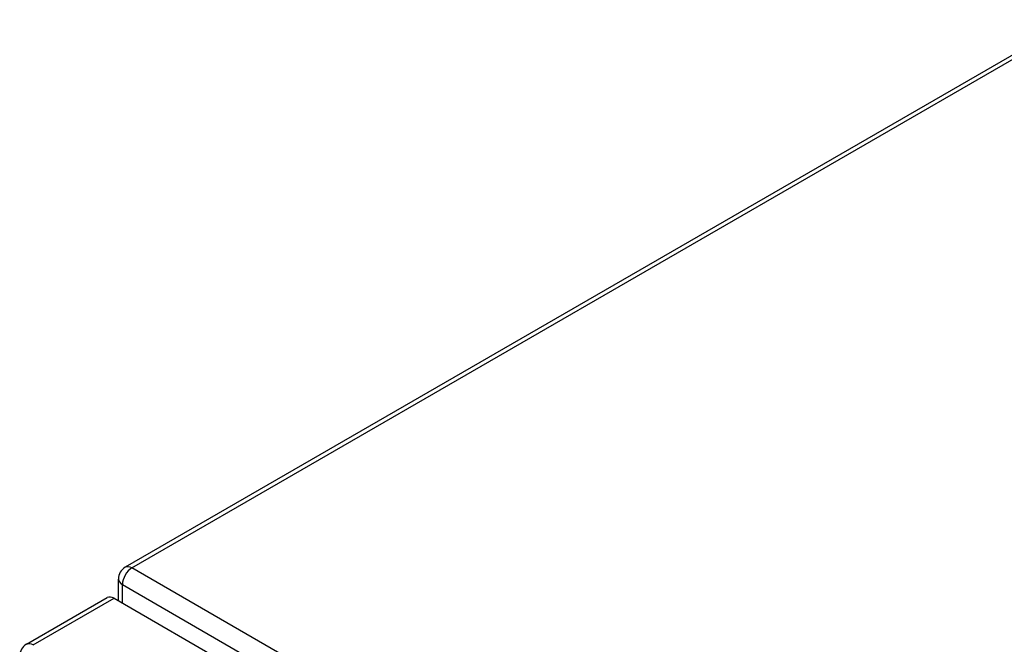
# Model space of a CAD drawing. Header units: inches. Extents: x 17 to 386, y 34 to 183.
# Tile 119 of 139: x 327.22 to 334.42, y 177.65 to 182.21. Entities that reach past the tile are written whole.
import ezdxf

# ---------------------------------------------------------------- set-up
doc = ezdxf.new("R2010")
doc.units = ezdxf.units.IN
doc.header["$MEASUREMENT"] = 0
doc.layers.add('Visible Edges(ANSI)', color=7, linetype='Continuous', lineweight=25)
doc.layers.add('Visible Tangent Edges(ANSI)', color=7, linetype='Continuous', lineweight=25)

msp = doc.modelspace()

# ---------------------------------------------------------------- linework, layer by layer
at = {"layer": 'Visible Edges(ANSI)'}
for p, q in [((334.923, 182.2099), (327.9919, 178.2083)), ((327.9424, 177.9626), (327.9424, 178.1226)), ((327.27, 177.6454), (327.8604, 177.9863)), ((327.9099, 177.9814), (378.5423, 148.7488))]:
    msp.add_line(p, q, dxfattribs=at)
for centre in [(328.0414, 178.1226), (327.3195, 177.5597)]:
    msp.add_arc(centre, 0.099, 120, 180, dxfattribs=at)
msp.add_ellipse((327.9099, 177.9006), major_axis=(-0.0495, 0.0857), ratio=0.57735, start_param=5.497787, end_param=6.283185, dxfattribs=at)
at = {"layer": 'Visible Tangent Edges(ANSI)'}
for p, q in [((328.0414, 178.2034), (334.9498, 182.1919)), ((378.8131, 148.8904), (328.0414, 178.2034)), ((327.9714, 178.0821), (378.7431, 148.7691)), ((327.9714, 177.9459), (327.9714, 178.0821)), ((327.3195, 177.6405), (327.9099, 177.9814))]:
    msp.add_line(p, q, dxfattribs=at)
for centre, major_axis, start_param, end_param in [((328.0414, 178.1226), (-0.0495, 0.0857), 5.497787, 6.283185), ((328.0414, 178.1226), (-0.0495, -0.0857), 3.926991, 5.497787), ((328.0414, 178.1226), (-0.099, 0), 0, 0.785398), ((327.3195, 177.5597), (-0.0495, 0.0857), 5.497787, 6.283185)]:
    msp.add_ellipse(centre, major_axis=major_axis, ratio=0.57735, start_param=start_param, end_param=end_param, dxfattribs=at)

doc.saveas('drawing.dxf')
